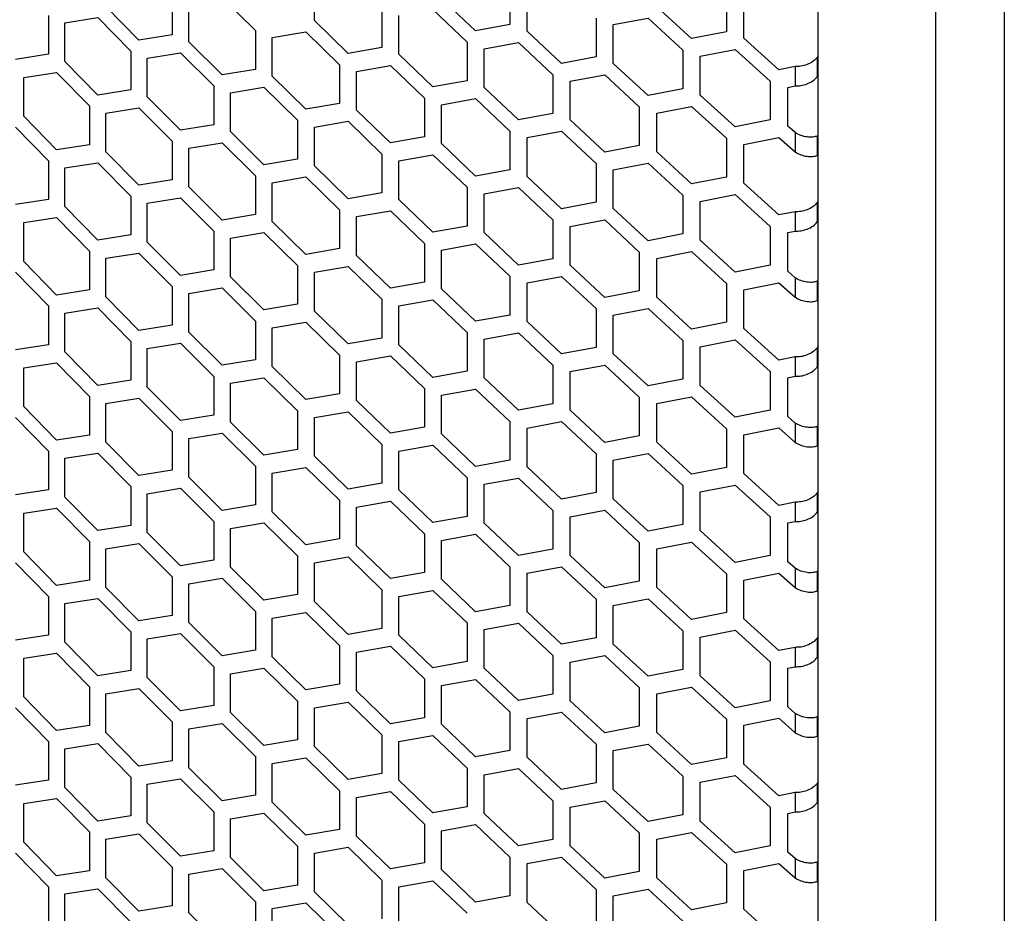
# Model space of a CAD drawing. Header units: millimetres. Extents: x 26293 to 29282, y 1612 to 3704.
# Tile 16 of 48: x 28693 to 28809, y 2533 to 2639. Entities that reach past the tile are written whole.
import ezdxf

# ---------------------------------------------------------------- set-up
doc = ezdxf.new("R2010")
doc.units = ezdxf.units.MM
doc.layers.add('1', color=7, linetype='Continuous')
doc.layers.add('5', color=251, linetype='Continuous')

msp = doc.modelspace()

# ---------------------------------------------------------------- linework, layer by layer
at = {"layer": '1'}
for p, q in [((28809.279, 3162.521), (28809.279, 2428.369)), ((28801.167, 2427.274), (28801.167, 3161.426)), ((28787.236, 2444.922), (28787.236, 3153.279))]:
    msp.add_line(p, q, dxfattribs=at)
msp.add_open_spline([(28423.347, 2643.396), (28425.13, 2641.635), (28430.295, 2636.533), (28439.094, 2628.179), (28449.849, 2618.374), (28460.93, 2608.694), (28472.329, 2599.14), (28484.042, 2589.715), (28496.065, 2580.424), (28508.393, 2571.269), (28521.021, 2562.254), (28533.946, 2553.382), (28547.161, 2544.656), (28560.662, 2536.08), (28574.444, 2527.657), (28588.502, 2519.39), (28602.83, 2511.281), (28617.424, 2503.334), (28632.278, 2495.551), (28647.385, 2487.936), (28662.742, 2480.491), (28678.342, 2473.218), (28694.179, 2466.121), (28710.248, 2459.202), (28726.542, 2452.463), (28743.056, 2445.907), (28759.783, 2439.536), (28776.719, 2433.355), (28790.914, 2428.382), (28799.483, 2425.492), (28802.286, 2424.547)], degree=3, knots=[0, 0, 0, 0, 0.0195083, 0.05651624, 0.09352658, 0.13054011, 0.16755633, 0.20457482, 0.2415951, 0.27861683, 0.31563972, 0.35266336, 0.3896875, 0.42671193, 0.46373642, 0.50076065, 0.53778449, 0.57480783, 0.61183051, 0.64885254, 0.68587363, 0.72289393, 0.75991324, 0.79693164, 0.83394896, 0.8709652, 0.90798035, 0.94499447, 0.98200744, 1, 1, 1, 1], dxfattribs=at)
at = {"layer": '5'}
for p, q in [((28727.613, 2638.712), (28727.613, 2643.294)), ((28750.759, 2642.823), (28750.759, 2638.24)), ((28752.791, 2637.469), (28752.791, 2642.051)), ((28710.779, 2641.63), (28710.779, 2637.047)), ((28716.693, 2641.454), (28720.652, 2637.531)), ((28746.703, 2637.5), (28742.66, 2641.352)), ((28776.385, 2641.973), (28776.385, 2637.391)), ((28778.456, 2636.654), (28778.456, 2641.236)), ((28706.853, 2636.414), (28702.941, 2640.374)), ((28712.747, 2636.223), (28712.747, 2640.805)), ((28735.616, 2640.101), (28735.616, 2635.519)), ((28741.652, 2640.026), (28745.691, 2636.171)), ((28772.253, 2636.581), (28768.133, 2640.365)), ((28696.126, 2639.309), (28696.126, 2634.727)), ((28698.069, 2638.465), (28701.965, 2639.074)), ((28701.965, 2639.074), (28705.874, 2635.112)), ((28731.608, 2634.819), (28727.613, 2638.712)), ((28737.624, 2634.727), (28737.624, 2639.31)), ((28760.952, 2638.994), (28760.952, 2634.412)), ((28763, 2638.237), (28767.105, 2639.022)), ((28767.105, 2639.022), (28771.222, 2635.235)), ((28698.069, 2633.882), (28698.069, 2638.465)), ((28720.652, 2637.531), (28720.652, 2632.949)), ((28722.637, 2636.72), (28726.616, 2637.396)), ((28726.616, 2637.396), (28730.608, 2633.5)), ((28750.759, 2638.24), (28746.703, 2637.5)), ((28756.866, 2633.644), (28752.791, 2637.469)), ((28763, 2633.655), (28763, 2638.237)), ((28776.385, 2637.391), (28772.253, 2636.581)), ((28710.779, 2637.047), (28706.853, 2636.414)), ((28716.693, 2632.289), (28712.747, 2636.223)), ((28722.637, 2632.137), (28722.637, 2636.72)), ((28782.606, 2632.898), (28778.456, 2636.654)), ((28705.874, 2635.112), (28705.874, 2630.53)), ((28735.616, 2635.519), (28731.608, 2634.819)), ((28745.691, 2636.171), (28745.691, 2631.588)), ((28747.716, 2635.393), (28751.775, 2636.136)), ((28747.716, 2630.81), (28747.716, 2635.393)), ((28751.775, 2636.136), (28755.846, 2632.308)), ((28771.222, 2635.235), (28771.222, 2630.653)), ((28773.285, 2634.491), (28777.42, 2635.304)), ((28777.42, 2635.304), (28781.567, 2631.545)), ((28696.126, 2634.727), (28692.251, 2634.133)), ((28707.834, 2634.28), (28711.763, 2634.916)), ((28707.834, 2629.698), (28707.834, 2634.28)), ((28711.763, 2634.916), (28715.706, 2630.981)), ((28741.652, 2630.861), (28737.624, 2634.727)), ((28760.952, 2634.412), (28756.866, 2633.644)), ((28773.285, 2629.909), (28773.285, 2634.491)), ((28787.236, 2634.542), (28787.134, 2634.366)), ((28787.134, 2634.366), (28787.134, 2632.075)), ((28701.965, 2629.91), (28698.069, 2633.882)), ((28720.652, 2632.949), (28716.693, 2632.289)), ((28730.608, 2633.5), (28730.608, 2628.918)), ((28732.608, 2632.702), (28736.62, 2633.404)), ((28736.62, 2633.404), (28740.644, 2629.535)), ((28767.105, 2629.857), (28763, 2633.655)), ((28784.505, 2633.279), (28782.606, 2632.898)), ((28784.505, 2633.279), (28784.505, 2630.988)), ((28693.219, 2631.989), (28697.097, 2632.586)), ((28693.219, 2627.407), (28693.219, 2631.989)), ((28697.097, 2632.586), (28700.99, 2628.611)), ((28726.616, 2628.231), (28722.637, 2632.137)), ((28732.608, 2628.119), (28732.608, 2632.702)), ((28745.691, 2631.588), (28741.652, 2630.861)), ((28755.846, 2632.308), (28755.846, 2627.726)), ((28757.886, 2631.544), (28761.976, 2632.315)), ((28761.976, 2632.315), (28766.078, 2628.514)), ((28787.134, 2632.075), (28787.236, 2632.251)), ((28705.874, 2630.53), (28701.965, 2629.91)), ((28715.706, 2630.981), (28715.706, 2626.398)), ((28717.682, 2630.162), (28721.644, 2630.825)), ((28721.644, 2630.825), (28725.62, 2626.915)), ((28751.775, 2626.971), (28747.716, 2630.81)), ((28757.886, 2626.961), (28757.886, 2631.544)), ((28771.222, 2630.653), (28767.105, 2629.857)), ((28781.567, 2631.545), (28781.567, 2626.963)), ((28783.645, 2630.815), (28784.505, 2630.988)), ((28783.645, 2626.233), (28783.645, 2630.815)), ((28711.763, 2625.752), (28707.834, 2629.698)), ((28717.682, 2625.58), (28717.682, 2630.162)), ((28740.644, 2629.535), (28740.644, 2624.953)), ((28742.66, 2628.751), (28746.703, 2629.481)), ((28746.703, 2629.481), (28750.759, 2625.639)), ((28777.42, 2626.139), (28773.285, 2629.909)), ((28700.99, 2628.611), (28700.99, 2624.028)), ((28702.941, 2627.772), (28706.853, 2628.395)), ((28706.853, 2628.395), (28710.779, 2624.446)), ((28730.608, 2628.918), (28726.616, 2628.231)), ((28736.62, 2624.24), (28732.608, 2628.119)), ((28742.66, 2624.168), (28742.66, 2628.751)), ((28766.078, 2628.514), (28766.078, 2623.932)), ((28768.133, 2627.764), (28772.253, 2628.562)), ((28772.253, 2628.562), (28776.385, 2624.789)), ((28697.097, 2623.421), (28693.219, 2627.407)), ((28702.941, 2623.19), (28702.941, 2627.772)), ((28725.62, 2626.915), (28725.62, 2622.333)), ((28755.846, 2627.726), (28751.775, 2626.971)), ((28761.976, 2623.15), (28757.886, 2626.961)), ((28768.133, 2623.181), (28768.133, 2627.764)), ((28781.567, 2626.963), (28777.42, 2626.139)), ((28692.251, 2626.114), (28696.126, 2622.126)), ((28715.706, 2626.398), (28711.763, 2625.752)), ((28727.613, 2626.11), (28731.608, 2626.8)), ((28727.613, 2621.528), (28727.613, 2626.11)), ((28731.608, 2626.8), (28735.616, 2622.917)), ((28784.505, 2625.458), (28783.645, 2626.233)), ((28721.644, 2621.66), (28717.682, 2625.58)), ((28740.644, 2624.953), (28736.62, 2624.24)), ((28750.759, 2625.639), (28750.759, 2621.057)), ((28752.791, 2624.868), (28756.866, 2625.625)), ((28752.791, 2620.285), (28752.791, 2624.868)), ((28756.866, 2625.625), (28760.952, 2621.811)), ((28776.385, 2624.789), (28776.385, 2620.207)), ((28778.456, 2624.053), (28782.606, 2624.879)), ((28782.606, 2624.879), (28784.505, 2623.167)), ((28784.505, 2625.458), (28784.505, 2623.167)), ((28787.236, 2625.056), (28787.134, 2625.054)), ((28787.134, 2625.054), (28787.134, 2622.763)), ((28700.99, 2624.028), (28697.097, 2623.421)), ((28710.779, 2624.446), (28710.779, 2619.864)), ((28712.747, 2623.621), (28716.693, 2624.27)), ((28712.747, 2619.039), (28712.747, 2623.621)), ((28716.693, 2624.27), (28720.652, 2620.348)), ((28746.703, 2620.316), (28742.66, 2624.168)), ((28766.078, 2623.932), (28761.976, 2623.15)), ((28778.456, 2619.47), (28778.456, 2624.053)), ((28706.853, 2619.231), (28702.941, 2623.19)), ((28725.62, 2622.333), (28721.644, 2621.66)), ((28735.616, 2622.917), (28735.616, 2618.335)), ((28737.624, 2622.126), (28741.652, 2622.842)), ((28741.652, 2622.842), (28745.691, 2618.987)), ((28772.253, 2619.398), (28768.133, 2623.181)), ((28787.134, 2622.763), (28787.236, 2622.765)), ((28696.126, 2622.126), (28696.126, 2617.543)), ((28698.069, 2621.281), (28701.965, 2621.891)), ((28698.069, 2616.699), (28698.069, 2621.281)), ((28701.965, 2621.891), (28705.874, 2617.928)), ((28731.608, 2617.635), (28727.613, 2621.528)), ((28737.624, 2617.544), (28737.624, 2622.126)), ((28760.952, 2621.811), (28760.952, 2617.228)), ((28763, 2621.053), (28767.105, 2621.838)), ((28767.105, 2621.838), (28771.222, 2618.051)), ((28720.652, 2620.348), (28720.652, 2615.766)), ((28722.637, 2619.536), (28726.616, 2620.212)), ((28726.616, 2620.212), (28730.608, 2616.316)), ((28750.759, 2621.057), (28746.703, 2620.316)), ((28756.866, 2616.46), (28752.791, 2620.285)), ((28763, 2616.471), (28763, 2621.053)), ((28776.385, 2620.207), (28772.253, 2619.398)), ((28710.779, 2619.864), (28706.853, 2619.231)), ((28716.693, 2615.106), (28712.747, 2619.039)), ((28722.637, 2614.954), (28722.637, 2619.536)), ((28745.691, 2618.987), (28745.691, 2614.405)), ((28747.716, 2618.209), (28751.775, 2618.952)), ((28751.775, 2618.952), (28755.846, 2615.124)), ((28782.606, 2615.714), (28778.456, 2619.47)), ((28705.874, 2617.928), (28705.874, 2613.346)), ((28707.834, 2617.097), (28711.763, 2617.733)), ((28711.763, 2617.733), (28715.706, 2613.797)), ((28735.616, 2618.335), (28731.608, 2617.635)), ((28747.716, 2613.627), (28747.716, 2618.209)), ((28771.222, 2618.051), (28771.222, 2613.469)), ((28773.285, 2617.308), (28777.42, 2618.12)), ((28777.42, 2618.12), (28781.567, 2614.361)), ((28696.126, 2617.543), (28692.251, 2616.949)), ((28701.965, 2612.726), (28698.069, 2616.699)), ((28707.834, 2612.514), (28707.834, 2617.097)), ((28741.652, 2613.678), (28737.624, 2617.544)), ((28760.952, 2617.228), (28756.866, 2616.46)), ((28767.105, 2612.673), (28763, 2616.471)), ((28773.285, 2612.725), (28773.285, 2617.308)), ((28787.236, 2617.358), (28787.134, 2617.182)), ((28787.134, 2617.182), (28787.134, 2614.891)), ((28693.219, 2614.806), (28697.097, 2615.402)), ((28697.097, 2615.402), (28700.99, 2611.427)), ((28720.652, 2615.766), (28716.693, 2615.106)), ((28730.608, 2616.316), (28730.608, 2611.734)), ((28732.608, 2615.518), (28736.62, 2616.221)), ((28732.608, 2610.936), (28732.608, 2615.518)), ((28736.62, 2616.221), (28740.644, 2612.352)), ((28784.505, 2616.096), (28782.606, 2615.714)), ((28784.505, 2616.096), (28784.505, 2613.804)), ((28693.219, 2610.224), (28693.219, 2614.806)), ((28726.616, 2611.047), (28722.637, 2614.954)), ((28745.691, 2614.405), (28741.652, 2613.678)), ((28755.846, 2615.124), (28755.846, 2610.542)), ((28757.886, 2614.36), (28761.976, 2615.131)), ((28757.886, 2609.778), (28757.886, 2614.36)), ((28761.976, 2615.131), (28766.078, 2611.331)), ((28781.567, 2614.361), (28781.567, 2609.779)), ((28787.134, 2614.891), (28787.236, 2615.067)), ((28705.874, 2613.346), (28701.965, 2612.726)), ((28715.706, 2613.797), (28715.706, 2609.215)), ((28717.682, 2612.979), (28721.644, 2613.641)), ((28717.682, 2608.396), (28717.682, 2612.979)), ((28721.644, 2613.641), (28725.62, 2609.732)), ((28751.775, 2609.788), (28747.716, 2613.627)), ((28771.222, 2613.469), (28767.105, 2612.673)), ((28783.645, 2613.632), (28784.505, 2613.804)), ((28783.645, 2609.049), (28783.645, 2613.632)), ((28711.763, 2608.568), (28707.834, 2612.514)), ((28740.644, 2612.352), (28740.644, 2607.77)), ((28742.66, 2611.567), (28746.703, 2612.297)), ((28746.703, 2612.297), (28750.759, 2608.455)), ((28777.42, 2608.955), (28773.285, 2612.725)), ((28700.99, 2611.427), (28700.99, 2606.845)), ((28702.941, 2610.589), (28706.853, 2611.212)), ((28702.941, 2606.007), (28702.941, 2610.589)), ((28706.853, 2611.212), (28710.779, 2607.263)), ((28730.608, 2611.734), (28726.616, 2611.047)), ((28736.62, 2607.056), (28732.608, 2610.936)), ((28742.66, 2606.985), (28742.66, 2611.567)), ((28766.078, 2611.331), (28766.078, 2606.748)), ((28768.133, 2610.58), (28772.253, 2611.378)), ((28768.133, 2605.998), (28768.133, 2610.58)), ((28772.253, 2611.378), (28776.385, 2607.606)), ((28697.097, 2606.238), (28693.219, 2610.224)), ((28725.62, 2609.732), (28725.62, 2605.15)), ((28727.613, 2608.927), (28731.608, 2609.616)), ((28731.608, 2609.616), (28735.616, 2605.734)), ((28755.846, 2610.542), (28751.775, 2609.788)), ((28761.976, 2605.966), (28757.886, 2609.778)), ((28781.567, 2609.779), (28777.42, 2608.955)), ((28692.251, 2608.93), (28696.126, 2604.942)), ((28715.706, 2609.215), (28711.763, 2608.568)), ((28721.644, 2604.476), (28717.682, 2608.396)), ((28727.613, 2604.345), (28727.613, 2608.927)), ((28750.759, 2608.455), (28750.759, 2603.873)), ((28752.791, 2607.684), (28756.866, 2608.441)), ((28756.866, 2608.441), (28760.952, 2604.627)), ((28784.505, 2608.275), (28783.645, 2609.049)), ((28784.505, 2608.275), (28784.505, 2605.984)), ((28710.779, 2607.263), (28710.779, 2602.68)), ((28712.747, 2606.438), (28716.693, 2607.087)), ((28716.693, 2607.087), (28720.652, 2603.164)), ((28740.644, 2607.77), (28736.62, 2607.056)), ((28752.791, 2603.102), (28752.791, 2607.684)), ((28776.385, 2607.606), (28776.385, 2603.023)), ((28778.456, 2606.869), (28782.606, 2607.695)), ((28782.606, 2607.695), (28784.505, 2605.984)), ((28787.236, 2607.872), (28787.134, 2607.871)), ((28787.134, 2607.871), (28787.134, 2605.579)), ((28700.99, 2606.845), (28697.097, 2606.238)), ((28706.853, 2602.047), (28702.941, 2606.007)), ((28712.747, 2601.855), (28712.747, 2606.438)), ((28746.703, 2603.132), (28742.66, 2606.985)), ((28766.078, 2606.748), (28761.976, 2605.966)), ((28772.253, 2602.214), (28768.133, 2605.998)), ((28778.456, 2602.287), (28778.456, 2606.869)), ((28696.126, 2604.942), (28696.126, 2600.36)), ((28725.62, 2605.15), (28721.644, 2604.476)), ((28735.616, 2605.734), (28735.616, 2601.151)), ((28737.624, 2604.942), (28741.652, 2605.658)), ((28737.624, 2600.36), (28737.624, 2604.942)), ((28741.652, 2605.658), (28745.691, 2601.803)), ((28787.134, 2605.579), (28787.236, 2605.581)), ((28698.069, 2604.097), (28701.965, 2604.707)), ((28698.069, 2599.515), (28698.069, 2604.097)), ((28701.965, 2604.707), (28705.874, 2600.745)), ((28731.608, 2600.451), (28727.613, 2604.345)), ((28750.759, 2603.873), (28746.703, 2603.132)), ((28760.952, 2604.627), (28760.952, 2600.045)), ((28763, 2603.87), (28767.105, 2604.654)), ((28763, 2599.287), (28763, 2603.87)), ((28767.105, 2604.654), (28771.222, 2600.868)), ((28710.779, 2602.68), (28706.853, 2602.047)), ((28720.652, 2603.164), (28720.652, 2598.582)), ((28722.637, 2602.353), (28726.616, 2603.028)), ((28726.616, 2603.028), (28730.608, 2599.133)), ((28756.866, 2599.277), (28752.791, 2603.102)), ((28776.385, 2603.023), (28772.253, 2602.214)), ((28716.693, 2597.922), (28712.747, 2601.855)), ((28722.637, 2597.77), (28722.637, 2602.353)), ((28745.691, 2601.803), (28745.691, 2597.221)), ((28747.716, 2601.025), (28751.775, 2601.769)), ((28751.775, 2601.769), (28755.846, 2597.941)), ((28782.606, 2598.531), (28778.456, 2602.287)), ((28696.126, 2600.36), (28692.251, 2599.766)), ((28705.874, 2600.745), (28705.874, 2596.162)), ((28707.834, 2599.913), (28711.763, 2600.549)), ((28711.763, 2600.549), (28715.706, 2596.613)), ((28735.616, 2601.151), (28731.608, 2600.451)), ((28741.652, 2596.494), (28737.624, 2600.36)), ((28747.716, 2596.443), (28747.716, 2601.025)), ((28771.222, 2600.868), (28771.222, 2596.285)), ((28773.285, 2600.124), (28777.42, 2600.936)), ((28773.285, 2595.542), (28773.285, 2600.124)), ((28777.42, 2600.936), (28781.567, 2597.178)), ((28787.236, 2600.175), (28787.134, 2599.999)), ((28701.965, 2595.542), (28698.069, 2599.515)), ((28707.834, 2595.331), (28707.834, 2599.913)), ((28730.608, 2599.133), (28730.608, 2594.55)), ((28732.608, 2598.334), (28736.62, 2599.037)), ((28736.62, 2599.037), (28740.644, 2595.168)), ((28760.952, 2600.045), (28756.866, 2599.277)), ((28767.105, 2595.49), (28763, 2599.287)), ((28787.134, 2599.999), (28787.134, 2597.707)), ((28693.219, 2597.622), (28697.097, 2598.219)), ((28697.097, 2598.219), (28700.99, 2594.243)), ((28720.652, 2598.582), (28716.693, 2597.922)), ((28726.616, 2593.864), (28722.637, 2597.77)), ((28732.608, 2593.752), (28732.608, 2598.334)), ((28755.846, 2597.941), (28755.846, 2593.358)), ((28757.886, 2597.177), (28761.976, 2597.947)), ((28761.976, 2597.947), (28766.078, 2594.147)), ((28784.505, 2598.912), (28782.606, 2598.531)), ((28784.505, 2598.912), (28784.505, 2596.621)), ((28787.134, 2597.707), (28787.236, 2597.884)), ((28693.219, 2593.04), (28693.219, 2597.622)), ((28715.706, 2596.613), (28715.706, 2592.031)), ((28745.691, 2597.221), (28741.652, 2596.494)), ((28757.886, 2592.594), (28757.886, 2597.177)), ((28781.567, 2597.178), (28781.567, 2592.595)), ((28783.645, 2596.448), (28784.505, 2596.621)), ((28705.874, 2596.162), (28701.965, 2595.542)), ((28717.682, 2595.795), (28721.644, 2596.457)), ((28717.682, 2591.213), (28717.682, 2595.795)), ((28721.644, 2596.457), (28725.62, 2592.548)), ((28751.775, 2592.604), (28747.716, 2596.443)), ((28771.222, 2596.285), (28767.105, 2595.49)), ((28777.42, 2591.772), (28773.285, 2595.542)), ((28783.645, 2591.866), (28783.645, 2596.448)), ((28711.763, 2591.384), (28707.834, 2595.331)), ((28730.608, 2594.55), (28726.616, 2593.864)), ((28740.644, 2595.168), (28740.644, 2590.586)), ((28742.66, 2594.383), (28746.703, 2595.113)), ((28742.66, 2589.801), (28742.66, 2594.383)), ((28746.703, 2595.113), (28750.759, 2591.272)), ((28700.99, 2594.243), (28700.99, 2589.661)), ((28702.941, 2593.405), (28706.853, 2594.028)), ((28702.941, 2588.823), (28702.941, 2593.405)), ((28706.853, 2594.028), (28710.779, 2590.079)), ((28736.62, 2589.872), (28732.608, 2593.752)), ((28755.846, 2593.358), (28751.775, 2592.604)), ((28766.078, 2594.147), (28766.078, 2589.565)), ((28768.133, 2593.396), (28772.253, 2594.195)), ((28768.133, 2588.814), (28768.133, 2593.396)), ((28772.253, 2594.195), (28776.385, 2590.422)), ((28697.097, 2589.054), (28693.219, 2593.04)), ((28715.706, 2592.031), (28711.763, 2591.384)), ((28725.62, 2592.548), (28725.62, 2587.966)), ((28727.613, 2591.743), (28731.608, 2592.432)), ((28731.608, 2592.432), (28735.616, 2588.55)), ((28761.976, 2588.783), (28757.886, 2592.594)), ((28781.567, 2592.595), (28777.42, 2591.772)), ((28692.251, 2591.747), (28696.126, 2587.758)), ((28721.644, 2587.293), (28717.682, 2591.213)), ((28727.613, 2587.161), (28727.613, 2591.743)), ((28750.759, 2591.272), (28750.759, 2586.689)), ((28752.791, 2590.501), (28756.866, 2591.258)), ((28756.866, 2591.258), (28760.952, 2587.443)), ((28784.505, 2591.091), (28783.645, 2591.866)), ((28784.505, 2591.091), (28784.505, 2588.8)), ((28700.99, 2589.661), (28697.097, 2589.054)), ((28710.779, 2590.079), (28710.779, 2585.497)), ((28712.747, 2589.254), (28716.693, 2589.903)), ((28716.693, 2589.903), (28720.652, 2585.981)), ((28740.644, 2590.586), (28736.62, 2589.872)), ((28746.703, 2585.949), (28742.66, 2589.801)), ((28752.791, 2585.918), (28752.791, 2590.501)), ((28776.385, 2590.422), (28776.385, 2585.84)), ((28778.456, 2589.686), (28782.606, 2590.512)), ((28778.456, 2585.103), (28778.456, 2589.686)), ((28782.606, 2590.512), (28784.505, 2588.8)), ((28787.236, 2590.689), (28787.134, 2590.687)), ((28787.134, 2590.687), (28787.134, 2588.396)), ((28706.853, 2584.863), (28702.941, 2588.823)), ((28712.747, 2584.672), (28712.747, 2589.254)), ((28735.616, 2588.55), (28735.616, 2583.968)), ((28737.624, 2587.759), (28741.652, 2588.475)), ((28741.652, 2588.475), (28745.691, 2584.62)), ((28766.078, 2589.565), (28761.976, 2588.783)), ((28772.253, 2585.03), (28768.133, 2588.814)), ((28696.126, 2587.758), (28696.126, 2583.176)), ((28698.069, 2586.914), (28701.965, 2587.523)), ((28701.965, 2587.523), (28705.874, 2583.561)), ((28725.62, 2587.966), (28721.644, 2587.293)), ((28737.624, 2583.176), (28737.624, 2587.759)), ((28760.952, 2587.443), (28760.952, 2582.861)), ((28763, 2586.686), (28767.105, 2587.471)), ((28767.105, 2587.471), (28771.222, 2583.684)), ((28787.134, 2588.396), (28787.236, 2588.398)), ((28698.069, 2582.331), (28698.069, 2586.914)), ((28731.608, 2583.268), (28727.613, 2587.161)), ((28750.759, 2586.689), (28746.703, 2585.949)), ((28763, 2582.104), (28763, 2586.686)), ((28710.779, 2585.497), (28706.853, 2584.863)), ((28720.652, 2585.981), (28720.652, 2581.398)), ((28722.637, 2585.169), (28726.616, 2585.845)), ((28722.637, 2580.587), (28722.637, 2585.169)), ((28726.616, 2585.845), (28730.608, 2581.949)), ((28756.866, 2582.093), (28752.791, 2585.918)), ((28776.385, 2585.84), (28772.253, 2585.03)), ((28782.606, 2581.347), (28778.456, 2585.103)), ((28716.693, 2580.738), (28712.747, 2584.672)), ((28735.616, 2583.968), (28731.608, 2583.268)), ((28745.691, 2584.62), (28745.691, 2580.037)), ((28747.716, 2583.842), (28751.775, 2584.585)), ((28747.716, 2579.259), (28747.716, 2583.842)), ((28751.775, 2584.585), (28755.846, 2580.757)), ((28696.126, 2583.176), (28692.251, 2582.582)), ((28705.874, 2583.561), (28705.874, 2578.979)), ((28707.834, 2582.73), (28711.763, 2583.365)), ((28707.834, 2578.147), (28707.834, 2582.73)), ((28711.763, 2583.365), (28715.706, 2579.43)), ((28741.652, 2579.31), (28737.624, 2583.176)), ((28760.952, 2582.861), (28756.866, 2582.093)), ((28771.222, 2583.684), (28771.222, 2579.102)), ((28773.285, 2582.94), (28777.42, 2583.753)), ((28773.285, 2578.358), (28773.285, 2582.94)), ((28777.42, 2583.753), (28781.567, 2579.994)), ((28787.236, 2582.991), (28787.134, 2582.815)), ((28787.134, 2582.815), (28787.134, 2580.524)), ((28701.965, 2578.359), (28698.069, 2582.331)), ((28730.608, 2581.949), (28730.608, 2577.367)), ((28732.608, 2581.151), (28736.62, 2581.853)), ((28736.62, 2581.853), (28740.644, 2577.985)), ((28767.105, 2578.306), (28763, 2582.104)), ((28784.505, 2581.728), (28782.606, 2581.347)), ((28784.505, 2581.728), (28784.505, 2579.437)), ((28693.219, 2580.439), (28697.097, 2581.035)), ((28693.219, 2575.856), (28693.219, 2580.439)), ((28697.097, 2581.035), (28700.99, 2577.06)), ((28720.652, 2581.398), (28716.693, 2580.738)), ((28726.616, 2576.68), (28722.637, 2580.587)), ((28732.608, 2576.568), (28732.608, 2581.151)), ((28755.846, 2580.757), (28755.846, 2576.175)), ((28757.886, 2579.993), (28761.976, 2580.764)), ((28761.976, 2580.764), (28766.078, 2576.963)), ((28787.134, 2580.524), (28787.236, 2580.7)), ((28715.706, 2579.43), (28715.706, 2574.847)), ((28717.682, 2578.611), (28721.644, 2579.274)), ((28721.644, 2579.274), (28725.62, 2575.365)), ((28745.691, 2580.037), (28741.652, 2579.31)), ((28751.775, 2575.421), (28747.716, 2579.259)), ((28757.886, 2575.411), (28757.886, 2579.993)), ((28781.567, 2579.994), (28781.567, 2575.412)), ((28783.645, 2579.264), (28784.505, 2579.437)), ((28783.645, 2574.682), (28783.645, 2579.264)), ((28705.874, 2578.979), (28701.965, 2578.359)), ((28711.763, 2574.201), (28707.834, 2578.147)), ((28717.682, 2574.029), (28717.682, 2578.611)), ((28740.644, 2577.985), (28740.644, 2573.402)), ((28771.222, 2579.102), (28767.105, 2578.306)), ((28777.42, 2574.588), (28773.285, 2578.358)), ((28700.99, 2577.06), (28700.99, 2572.477)), ((28702.941, 2576.222), (28706.853, 2576.844)), ((28706.853, 2576.844), (28710.779, 2572.895)), ((28730.608, 2577.367), (28726.616, 2576.68)), ((28742.66, 2577.2), (28746.703, 2577.93)), ((28742.66, 2572.618), (28742.66, 2577.2)), ((28746.703, 2577.93), (28750.759, 2574.088)), ((28766.078, 2576.963), (28766.078, 2572.381)), ((28768.133, 2576.213), (28772.253, 2577.011)), ((28772.253, 2577.011), (28776.385, 2573.238)), ((28697.097, 2571.87), (28693.219, 2575.856)), ((28702.941, 2571.639), (28702.941, 2576.222)), ((28736.62, 2572.689), (28732.608, 2576.568)), ((28755.846, 2576.175), (28751.775, 2575.421)), ((28768.133, 2571.63), (28768.133, 2576.213)), ((28692.251, 2574.563), (28696.126, 2570.575)), ((28715.706, 2574.847), (28711.763, 2574.201)), ((28725.62, 2575.365), (28725.62, 2570.782)), ((28727.613, 2574.56), (28731.608, 2575.249)), ((28727.613, 2569.977), (28727.613, 2574.56)), ((28731.608, 2575.249), (28735.616, 2571.367)), ((28761.976, 2571.599), (28757.886, 2575.411)), ((28781.567, 2575.412), (28777.42, 2574.588)), ((28784.505, 2573.908), (28783.645, 2574.682)), ((28721.644, 2570.109), (28717.682, 2574.029)), ((28740.644, 2573.402), (28736.62, 2572.689)), ((28750.759, 2574.088), (28750.759, 2569.506)), ((28752.791, 2573.317), (28756.866, 2574.074)), ((28752.791, 2568.735), (28752.791, 2573.317)), ((28756.866, 2574.074), (28760.952, 2570.26)), ((28778.456, 2572.502), (28782.606, 2573.328)), ((28782.606, 2573.328), (28784.505, 2571.616)), ((28784.505, 2573.908), (28784.505, 2571.616)), ((28787.236, 2573.505), (28787.134, 2573.503)), ((28787.134, 2573.503), (28787.134, 2571.212)), ((28700.99, 2572.477), (28697.097, 2571.87)), ((28710.779, 2572.895), (28710.779, 2568.313)), ((28712.747, 2572.07), (28716.693, 2572.719)), ((28716.693, 2572.719), (28720.652, 2568.797)), ((28746.703, 2568.765), (28742.66, 2572.618)), ((28766.078, 2572.381), (28761.976, 2571.599)), ((28776.385, 2573.238), (28776.385, 2568.656)), ((28778.456, 2567.92), (28778.456, 2572.502)), ((28706.853, 2567.68), (28702.941, 2571.639)), ((28712.747, 2567.488), (28712.747, 2572.07)), ((28735.616, 2571.367), (28735.616, 2566.784)), ((28737.624, 2570.575), (28741.652, 2571.291)), ((28741.652, 2571.291), (28745.691, 2567.436)), ((28772.253, 2567.847), (28768.133, 2571.63)), ((28787.134, 2571.212), (28787.236, 2571.214)), ((28696.126, 2570.575), (28696.126, 2565.992)), ((28698.069, 2569.73), (28701.965, 2570.34)), ((28701.965, 2570.34), (28705.874, 2566.377)), ((28725.62, 2570.782), (28721.644, 2570.109)), ((28731.608, 2566.084), (28727.613, 2569.977)), ((28737.624, 2565.993), (28737.624, 2570.575)), ((28760.952, 2570.26), (28760.952, 2565.678)), ((28763, 2569.502), (28767.105, 2570.287)), ((28767.105, 2570.287), (28771.222, 2566.5)), ((28698.069, 2565.148), (28698.069, 2569.73)), ((28720.652, 2568.797), (28720.652, 2564.215)), ((28722.637, 2567.985), (28726.616, 2568.661)), ((28726.616, 2568.661), (28730.608, 2564.765)), ((28750.759, 2569.506), (28746.703, 2568.765)), ((28756.866, 2564.909), (28752.791, 2568.735)), ((28763, 2564.92), (28763, 2569.502)), ((28776.385, 2568.656), (28772.253, 2567.847)), ((28710.779, 2568.313), (28706.853, 2567.68)), ((28716.693, 2563.555), (28712.747, 2567.488)), ((28722.637, 2563.403), (28722.637, 2567.985)), ((28782.606, 2564.164), (28778.456, 2567.92)), ((28705.874, 2566.377), (28705.874, 2561.795)), ((28735.616, 2566.784), (28731.608, 2566.084)), ((28745.691, 2567.436), (28745.691, 2562.854)), ((28747.716, 2566.658), (28751.775, 2567.401)), ((28747.716, 2562.076), (28747.716, 2566.658)), ((28751.775, 2567.401), (28755.846, 2563.574)), ((28771.222, 2566.5), (28771.222, 2561.918)), ((28773.285, 2565.757), (28777.42, 2566.569)), ((28777.42, 2566.569), (28781.567, 2562.81)), ((28696.126, 2565.992), (28692.251, 2565.399)), ((28701.965, 2561.175), (28698.069, 2565.148)), ((28707.834, 2565.546), (28711.763, 2566.182)), ((28707.834, 2560.964), (28707.834, 2565.546)), ((28711.763, 2566.182), (28715.706, 2562.246)), ((28741.652, 2562.127), (28737.624, 2565.993)), ((28760.952, 2565.678), (28756.866, 2564.909)), ((28773.285, 2561.175), (28773.285, 2565.757)), ((28787.236, 2565.808), (28787.134, 2565.631)), ((28787.134, 2565.631), (28787.134, 2563.34)), ((28720.652, 2564.215), (28716.693, 2563.555)), ((28730.608, 2564.765), (28730.608, 2560.183)), ((28732.608, 2563.967), (28736.62, 2564.67)), ((28732.608, 2559.385), (28732.608, 2563.967)), ((28736.62, 2564.67), (28740.644, 2560.801)), ((28767.105, 2561.122), (28763, 2564.92)), ((28784.505, 2564.545), (28782.606, 2564.164)), ((28784.505, 2564.545), (28784.505, 2562.254)), ((28693.219, 2563.255), (28697.097, 2563.851)), ((28693.219, 2558.673), (28693.219, 2563.255)), ((28697.097, 2563.851), (28700.99, 2559.876)), ((28726.616, 2559.497), (28722.637, 2563.403)), ((28745.691, 2562.854), (28741.652, 2562.127)), ((28755.846, 2563.574), (28755.846, 2558.991)), ((28757.886, 2562.809), (28761.976, 2563.58)), ((28757.886, 2558.227), (28757.886, 2562.809)), ((28761.976, 2563.58), (28766.078, 2559.78)), ((28781.567, 2562.81), (28781.567, 2558.228)), ((28787.134, 2563.34), (28787.236, 2563.516)), ((28705.874, 2561.795), (28701.965, 2561.175)), ((28715.706, 2562.246), (28715.706, 2557.664)), ((28717.682, 2561.428), (28721.644, 2562.09)), ((28721.644, 2562.09), (28725.62, 2558.181)), ((28751.775, 2558.237), (28747.716, 2562.076)), ((28771.222, 2561.918), (28767.105, 2561.122)), ((28783.645, 2562.081), (28784.505, 2562.254)), ((28783.645, 2557.498), (28783.645, 2562.081)), ((28711.763, 2557.017), (28707.834, 2560.964)), ((28717.682, 2556.845), (28717.682, 2561.428)), ((28740.644, 2560.801), (28740.644, 2556.219)), ((28742.66, 2560.016), (28746.703, 2560.746)), ((28746.703, 2560.746), (28750.759, 2556.904)), ((28777.42, 2557.405), (28773.285, 2561.175)), ((28700.99, 2559.876), (28700.99, 2555.294)), ((28702.941, 2559.038), (28706.853, 2559.661)), ((28706.853, 2559.661), (28710.779, 2555.712)), ((28730.608, 2560.183), (28726.616, 2559.497)), ((28736.62, 2555.505), (28732.608, 2559.385)), ((28742.66, 2555.434), (28742.66, 2560.016)), ((28766.078, 2559.78), (28766.078, 2555.197)), ((28768.133, 2559.029), (28772.253, 2559.828)), ((28772.253, 2559.828), (28776.385, 2556.055)), ((28697.097, 2554.687), (28693.219, 2558.673)), ((28702.941, 2554.456), (28702.941, 2559.038)), ((28725.62, 2558.181), (28725.62, 2553.599)), ((28755.846, 2558.991), (28751.775, 2558.237)), ((28761.976, 2554.416), (28757.886, 2558.227)), ((28768.133, 2554.447), (28768.133, 2559.029)), ((28781.567, 2558.228), (28777.42, 2557.405)), ((28692.251, 2557.38), (28696.126, 2553.391)), ((28715.706, 2557.664), (28711.763, 2557.017)), ((28727.613, 2557.376), (28731.608, 2558.065)), ((28727.613, 2552.794), (28727.613, 2557.376)), ((28731.608, 2558.065), (28735.616, 2554.183)), ((28784.505, 2556.724), (28783.645, 2557.498)), ((28721.644, 2552.926), (28717.682, 2556.845)), ((28740.644, 2556.219), (28736.62, 2555.505)), ((28750.759, 2556.904), (28750.759, 2552.322)), ((28752.791, 2556.133), (28756.866, 2556.89)), ((28752.791, 2551.551), (28752.791, 2556.133)), ((28756.866, 2556.89), (28760.952, 2553.076)), ((28776.385, 2556.055), (28776.385, 2551.473)), ((28778.456, 2555.318), (28782.606, 2556.145)), ((28782.606, 2556.145), (28784.505, 2554.433)), ((28784.505, 2556.724), (28784.505, 2554.433)), ((28787.236, 2556.322), (28787.134, 2556.32)), ((28787.134, 2556.32), (28787.134, 2554.029)), ((28700.99, 2555.294), (28697.097, 2554.687)), ((28710.779, 2555.712), (28710.779, 2551.129)), ((28712.747, 2554.887), (28716.693, 2555.536)), ((28712.747, 2550.304), (28712.747, 2554.887)), ((28716.693, 2555.536), (28720.652, 2551.613)), ((28746.703, 2551.581), (28742.66, 2555.434)), ((28766.078, 2555.197), (28761.976, 2554.416)), ((28778.456, 2550.736), (28778.456, 2555.318)), ((28706.853, 2550.496), (28702.941, 2554.456)), ((28725.62, 2553.599), (28721.644, 2552.926)), ((28735.616, 2554.183), (28735.616, 2549.601)), ((28737.624, 2553.391), (28741.652, 2554.108)), ((28741.652, 2554.108), (28745.691, 2550.252)), ((28772.253, 2550.663), (28768.133, 2554.447)), ((28787.134, 2554.029), (28787.236, 2554.03)), ((28696.126, 2553.391), (28696.126, 2548.809)), ((28698.069, 2552.546), (28701.965, 2553.156)), ((28698.069, 2547.964), (28698.069, 2552.546)), ((28701.965, 2553.156), (28705.874, 2549.194)), ((28731.608, 2548.901), (28727.613, 2552.794)), ((28737.624, 2548.809), (28737.624, 2553.391)), ((28750.759, 2552.322), (28746.703, 2551.581)), ((28760.952, 2553.076), (28760.952, 2548.494)), ((28763, 2552.319), (28767.105, 2553.103)), ((28763, 2547.736), (28763, 2552.319)), ((28767.105, 2553.103), (28771.222, 2549.317)), ((28720.652, 2551.613), (28720.652, 2547.031)), ((28722.637, 2550.802), (28726.616, 2551.477)), ((28726.616, 2551.477), (28730.608, 2547.582)), ((28756.866, 2547.726), (28752.791, 2551.551)), ((28776.385, 2551.473), (28772.253, 2550.663)), ((28710.779, 2551.129), (28706.853, 2550.496)), ((28716.693, 2546.371), (28712.747, 2550.304)), ((28722.637, 2546.219), (28722.637, 2550.802)), ((28745.691, 2550.252), (28745.691, 2545.67)), ((28747.716, 2549.474), (28751.775, 2550.218)), ((28751.775, 2550.218), (28755.846, 2546.39)), ((28782.606, 2546.98), (28778.456, 2550.736)), ((28705.874, 2549.194), (28705.874, 2544.612)), ((28707.834, 2548.362), (28711.763, 2548.998)), ((28711.763, 2548.998), (28715.706, 2545.062)), ((28735.616, 2549.601), (28731.608, 2548.901)), ((28747.716, 2544.892), (28747.716, 2549.474)), ((28771.222, 2549.317), (28771.222, 2544.734)), ((28773.285, 2548.573), (28777.42, 2549.386)), ((28777.42, 2549.386), (28781.567, 2545.627)), ((28696.126, 2548.809), (28692.251, 2548.215)), ((28701.965, 2543.991), (28698.069, 2547.964)), ((28707.834, 2543.78), (28707.834, 2548.362)), ((28741.652, 2544.943), (28737.624, 2548.809)), ((28760.952, 2548.494), (28756.866, 2547.726)), ((28767.105, 2543.939), (28763, 2547.736)), ((28773.285, 2543.991), (28773.285, 2548.573)), ((28787.236, 2548.624), (28787.134, 2548.448)), ((28787.134, 2548.448), (28787.134, 2546.157)), ((28693.219, 2546.071), (28697.097, 2546.668)), ((28697.097, 2546.668), (28700.99, 2542.692)), ((28720.652, 2547.031), (28716.693, 2546.371)), ((28730.608, 2547.582), (28730.608, 2542.999)), ((28732.608, 2546.783), (28736.62, 2547.486)), ((28732.608, 2542.201), (28732.608, 2546.783)), ((28736.62, 2547.486), (28740.644, 2543.617)), ((28784.505, 2547.361), (28782.606, 2546.98)), ((28784.505, 2547.361), (28784.505, 2545.07)), ((28693.219, 2541.489), (28693.219, 2546.071)), ((28726.616, 2542.313), (28722.637, 2546.219)), ((28745.691, 2545.67), (28741.652, 2544.943)), ((28755.846, 2546.39), (28755.846, 2541.808)), ((28757.886, 2545.626), (28761.976, 2546.396)), ((28757.886, 2541.043), (28757.886, 2545.626)), ((28761.976, 2546.396), (28766.078, 2542.596)), ((28781.567, 2545.627), (28781.567, 2541.044)), ((28787.134, 2546.157), (28787.236, 2546.333)), ((28705.874, 2544.612), (28701.965, 2543.991)), ((28715.706, 2545.062), (28715.706, 2540.48)), ((28717.682, 2544.244), (28721.644, 2544.907)), ((28717.682, 2539.662), (28717.682, 2544.244)), ((28721.644, 2544.907), (28725.62, 2540.997)), ((28751.775, 2541.053), (28747.716, 2544.892)), ((28771.222, 2544.734), (28767.105, 2543.939)), ((28783.645, 2544.897), (28784.505, 2545.07)), ((28783.645, 2540.315), (28783.645, 2544.897)), ((28711.763, 2539.834), (28707.834, 2543.78)), ((28730.608, 2542.999), (28726.616, 2542.313)), ((28740.644, 2543.617), (28740.644, 2539.035)), ((28742.66, 2542.833), (28746.703, 2543.562)), ((28746.703, 2543.562), (28750.759, 2539.721)), ((28777.42, 2540.221), (28773.285, 2543.991)), ((28700.99, 2542.692), (28700.99, 2538.11)), ((28702.941, 2541.854), (28706.853, 2542.477)), ((28702.941, 2537.272), (28702.941, 2541.854)), ((28706.853, 2542.477), (28710.779, 2538.528)), ((28736.62, 2538.322), (28732.608, 2542.201)), ((28742.66, 2538.25), (28742.66, 2542.833)), ((28766.078, 2542.596), (28766.078, 2538.014)), ((28768.133, 2541.846), (28772.253, 2542.644)), ((28768.133, 2537.263), (28768.133, 2541.846)), ((28772.253, 2542.644), (28776.385, 2538.871)), ((28697.097, 2537.503), (28693.219, 2541.489)), ((28725.62, 2540.997), (28725.62, 2536.415)), ((28727.613, 2540.192), (28731.608, 2540.882)), ((28731.608, 2540.882), (28735.616, 2536.999)), ((28755.846, 2541.808), (28751.775, 2541.053)), ((28761.976, 2537.232), (28757.886, 2541.043)), ((28781.567, 2541.044), (28777.42, 2540.221)), ((28692.251, 2540.196), (28696.126, 2536.208)), ((28715.706, 2540.48), (28711.763, 2539.834)), ((28721.644, 2535.742), (28717.682, 2539.662)), ((28727.613, 2535.61), (28727.613, 2540.192)), ((28750.759, 2539.721), (28750.759, 2535.139)), ((28752.791, 2538.95), (28756.866, 2539.707)), ((28756.866, 2539.707), (28760.952, 2535.893)), ((28784.505, 2539.54), (28783.645, 2540.315)), ((28784.505, 2539.54), (28784.505, 2537.249)), ((28710.779, 2538.528), (28710.779, 2533.946)), ((28712.747, 2537.703), (28716.693, 2538.352)), ((28716.693, 2538.352), (28720.652, 2534.43)), ((28740.644, 2539.035), (28736.62, 2538.322)), ((28752.791, 2534.367), (28752.791, 2538.95)), ((28776.385, 2538.871), (28776.385, 2534.289)), ((28778.456, 2538.135), (28782.606, 2538.961)), ((28782.606, 2538.961), (28784.505, 2537.249)), ((28787.236, 2539.138), (28787.134, 2539.136)), ((28787.134, 2539.136), (28787.134, 2536.845)), ((28700.99, 2538.11), (28697.097, 2537.503)), ((28706.853, 2533.312), (28702.941, 2537.272)), ((28712.747, 2533.121), (28712.747, 2537.703)), ((28746.703, 2534.398), (28742.66, 2538.25)), ((28766.078, 2538.014), (28761.976, 2537.232)), ((28772.253, 2533.479), (28768.133, 2537.263)), ((28778.456, 2533.552), (28778.456, 2538.135)), ((28696.126, 2536.208), (28696.126, 2531.625)), ((28725.62, 2536.415), (28721.644, 2535.742)), ((28735.616, 2536.999), (28735.616, 2532.417)), ((28737.624, 2536.208), (28741.652, 2536.924)), ((28737.624, 2531.625), (28737.624, 2536.208)), ((28741.652, 2536.924), (28745.691, 2533.069)), ((28787.134, 2536.845), (28787.236, 2536.847)), ((28698.069, 2535.363), (28701.965, 2535.972)), ((28698.069, 2530.781), (28698.069, 2535.363)), ((28701.965, 2535.972), (28705.874, 2532.01)), ((28731.608, 2531.717), (28727.613, 2535.61)), ((28750.759, 2535.139), (28746.703, 2534.398)), ((28760.952, 2535.893), (28760.952, 2531.31)), ((28763, 2535.135), (28767.105, 2535.92)), ((28763, 2530.553), (28763, 2535.135)), ((28767.105, 2535.92), (28771.222, 2532.133)), ((28710.779, 2533.946), (28706.853, 2533.312)), ((28720.652, 2534.43), (28720.652, 2529.847)), ((28722.637, 2533.618), (28726.616, 2534.294)), ((28726.616, 2534.294), (28730.608, 2530.398)), ((28756.866, 2530.542), (28752.791, 2534.367)), ((28776.385, 2534.289), (28772.253, 2533.479)), ((28716.693, 2529.188), (28712.747, 2533.121)), ((28722.637, 2529.036), (28722.637, 2533.618)), ((28782.606, 2529.796), (28778.456, 2533.552))]:
    msp.add_line(p, q, dxfattribs=at)
for points in [[(28787.134, 2634.366), (28786.974, 2634.193), (28786.653, 2633.847), (28785.948, 2633.493), (28785.185, 2633.284), (28784.732, 2633.281), (28784.505, 2633.279)], [(28784.505, 2630.988), (28784.732, 2630.99), (28785.185, 2630.993), (28785.948, 2631.202), (28786.653, 2631.556), (28786.974, 2631.902), (28787.134, 2632.075)], [(28787.134, 2625.054), (28786.974, 2625.006), (28786.653, 2624.908), (28785.948, 2624.927), (28785.185, 2625.09), (28784.732, 2625.336), (28784.505, 2625.458)], [(28784.505, 2623.167), (28784.732, 2623.045), (28785.185, 2622.799), (28785.948, 2622.635), (28786.653, 2622.617), (28786.974, 2622.714), (28787.134, 2622.763)], [(28787.134, 2617.182), (28786.974, 2617.009), (28786.653, 2616.664), (28785.948, 2616.309), (28785.185, 2616.1), (28784.732, 2616.097), (28784.505, 2616.096)], [(28784.505, 2613.804), (28784.732, 2613.806), (28785.185, 2613.809), (28785.948, 2614.018), (28786.653, 2614.372), (28786.974, 2614.718), (28787.134, 2614.891)], [(28787.134, 2607.871), (28786.974, 2607.822), (28786.653, 2607.725), (28785.948, 2607.743), (28785.185, 2607.907), (28784.732, 2608.152), (28784.505, 2608.275)], [(28784.505, 2605.984), (28784.732, 2605.861), (28785.185, 2605.616), (28785.948, 2605.452), (28786.653, 2605.434), (28786.974, 2605.531), (28787.134, 2605.579)], [(28787.134, 2599.999), (28786.974, 2599.826), (28786.653, 2599.48), (28785.948, 2599.125), (28785.185, 2598.917), (28784.732, 2598.913), (28784.505, 2598.912)], [(28784.505, 2596.621), (28784.732, 2596.622), (28785.185, 2596.626), (28785.948, 2596.834), (28786.653, 2597.189), (28786.974, 2597.535), (28787.134, 2597.707)], [(28787.134, 2590.687), (28786.974, 2590.638), (28786.653, 2590.541), (28785.948, 2590.559), (28785.185, 2590.723), (28784.732, 2590.968), (28784.505, 2591.091)], [(28784.505, 2588.8), (28784.732, 2588.677), (28785.185, 2588.432), (28785.948, 2588.268), (28786.653, 2588.25), (28786.974, 2588.347), (28787.134, 2588.396)], [(28787.134, 2582.815), (28786.974, 2582.642), (28786.653, 2582.296), (28785.948, 2581.942), (28785.185, 2581.733), (28784.732, 2581.73), (28784.505, 2581.728)], [(28784.505, 2579.437), (28784.732, 2579.439), (28785.185, 2579.442), (28785.948, 2579.651), (28786.653, 2580.005), (28786.974, 2580.351), (28787.134, 2580.524)], [(28787.134, 2573.503), (28786.974, 2573.455), (28786.653, 2573.357), (28785.948, 2573.376), (28785.185, 2573.54), (28784.732, 2573.785), (28784.505, 2573.908)], [(28784.505, 2571.616), (28784.732, 2571.494), (28785.185, 2571.248), (28785.948, 2571.085), (28786.653, 2571.066), (28786.974, 2571.164), (28787.134, 2571.212)], [(28787.134, 2565.631), (28786.974, 2565.458), (28786.653, 2565.113), (28785.948, 2564.758), (28785.185, 2564.549), (28784.732, 2564.546), (28784.505, 2564.545)], [(28784.505, 2562.254), (28784.732, 2562.255), (28785.185, 2562.258), (28785.948, 2562.467), (28786.653, 2562.822), (28786.974, 2563.167), (28787.134, 2563.34)], [(28787.134, 2556.32), (28786.974, 2556.271), (28786.653, 2556.174), (28785.948, 2556.192), (28785.185, 2556.356), (28784.732, 2556.601), (28784.505, 2556.724)], [(28784.505, 2554.433), (28784.732, 2554.31), (28785.185, 2554.065), (28785.948, 2553.901), (28786.653, 2553.883), (28786.974, 2553.98), (28787.134, 2554.029)], [(28787.134, 2548.448), (28786.974, 2548.275), (28786.653, 2547.929), (28785.948, 2547.575), (28785.185, 2547.366), (28784.732, 2547.363), (28784.505, 2547.361)], [(28784.505, 2545.07), (28784.732, 2545.071), (28785.185, 2545.075), (28785.948, 2545.283), (28786.653, 2545.638), (28786.974, 2545.984), (28787.134, 2546.157)], [(28787.134, 2539.136), (28786.974, 2539.087), (28786.653, 2538.99), (28785.948, 2539.008), (28785.185, 2539.172), (28784.732, 2539.418), (28784.505, 2539.54)], [(28784.505, 2537.249), (28784.732, 2537.126), (28785.185, 2536.881), (28785.948, 2536.717), (28786.653, 2536.699), (28786.974, 2536.796), (28787.134, 2536.845)]]:
    msp.add_open_spline(points, degree=3, dxfattribs=at)

doc.saveas('drawing.dxf')
